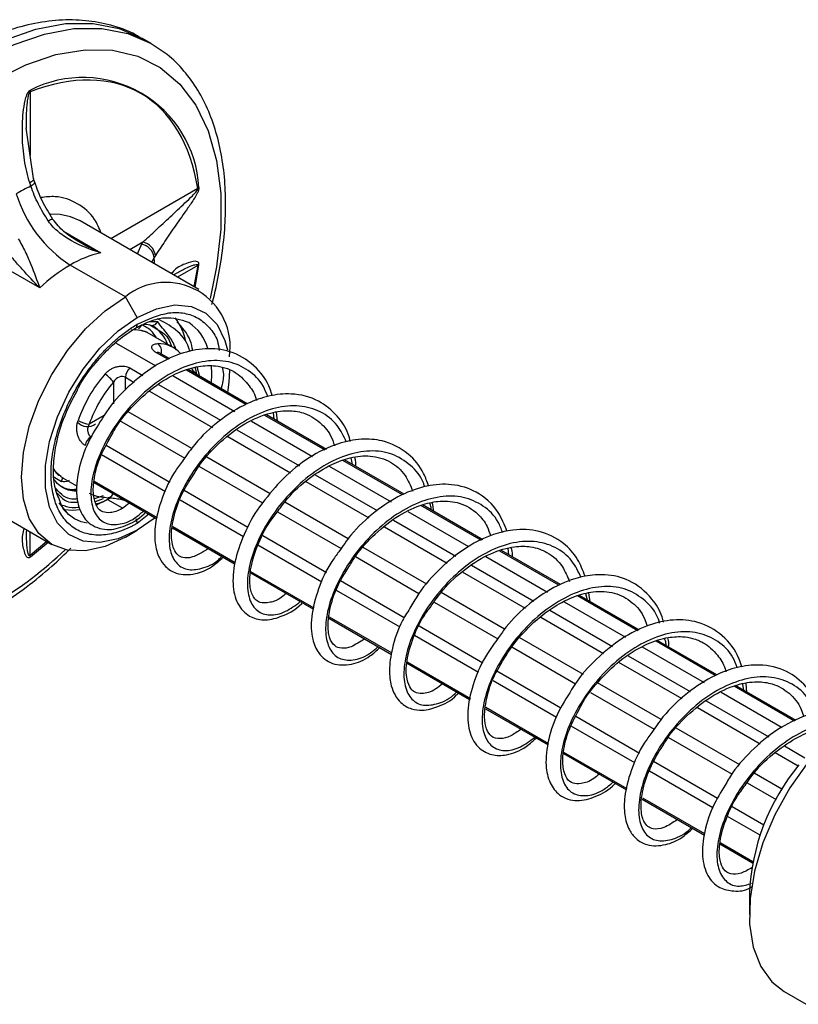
# Model space of a CAD drawing. Header units: millimetres. Extents: x 19 to 819, y 19 to 629.
# Tile 30 of 70: x 90 to 125, y 521 to 565. Entities that reach past the tile are written whole.
import ezdxf

# ---------------------------------------------------------------- set-up
doc = ezdxf.new("R2010")
doc.units = ezdxf.units.MM
doc.header["$LTSCALE"] = 3

msp = doc.modelspace()

# ---------------------------------------------------------------- linework, layer by layer
for p, q in [((95.8007, 564.1816), (95.4185, 564.4022)), ((90.41, 562.0328), (90.41, 559.195)), ((90.558, 558.1597), (90.2341, 560.4244)), ((90.6054, 558.0107), (90.558, 558.1597)), ((97.8834, 557.7171), (94.0029, 555.4769)), ((97.9336, 553.2078), (92.6303, 556.2693)), ((91.8962, 555.8095), (93.5546, 554.8521)), ((95.434, 555.3233), (94.8515, 554.987)), ((95.3745, 555.2329), (95.187, 554.7933)), ((95.3745, 555.2329), (95.434, 555.3233)), ((90.8335, 553.2813), (87.9888, 554.9235)), ((94.6526, 552.8829), (92.1941, 554.3022)), ((95.8367, 554.4183), (95.936, 554.6434)), ((97.7699, 553.3023), (97.9372, 554.3123)), ((97.8834, 554.2876), (96.9732, 553.7622)), ((97.8834, 554.2876), (97.7053, 553.3395)), ((95.1829, 551.9643), (94.6526, 552.8829)), ((95.743, 551.7856), (96.0863, 551.777)), ((95.1976, 551.3965), (95.1053, 551.4168)), ((96.7926, 550.6189), (95.63, 551.2901)), ((95.741, 551.6319), (96.113, 551.4112)), ((94.2195, 550.8364), (96.0068, 549.8046)), ((96.575, 550.0803), (96.0374, 550.3907)), ((96.6375, 550.1107), (96.1659, 550.3829)), ((94.8588, 549.7104), (95.4353, 549.3776)), ((100.0359, 548.0825), (97.3851, 549.6127)), ((100.0914, 548.1168), (97.4606, 549.6355)), ((97.9582, 549.377), (97.8583, 549.7559)), ((94.1223, 549.0746), (94.1223, 548.11)), ((94.6526, 549.2928), (95.0412, 549.0685)), ((94.6526, 548.7165), (94.6526, 549.2928)), ((96.782, 549.3571), (99.5313, 547.7699)), ((95.7271, 548.6725), (98.5376, 547.05)), ((96.1339, 548.9743), (98.8988, 547.3782)), ((97.6175, 546.1191), (94.7856, 547.7539)), ((101.2949, 547.4217), (101.2583, 547.7146)), ((101.4391, 547.3385), (101.4029, 547.7318)), ((93.7139, 547.5949), (93.0451, 547.2088)), ((94.3874, 547.3714), (97.3029, 545.6883)), ((100.2775, 547.3392), (102.9997, 545.7677)), ((103.5681, 546.0433), (100.8815, 547.5943)), ((103.6306, 546.0737), (100.948, 547.6223)), ((99.6327, 546.9545), (102.4172, 545.347)), ((99.227, 546.6521), (102.029, 545.0345)), ((96.6418, 544.6081), (93.7972, 546.2502)), ((96.4372, 544.1896), (93.5814, 545.8382)), ((101.1208, 544.0967), (98.286, 545.7332)), ((107.0168, 544.0524), (104.3631, 545.5844)), ((107.0883, 544.0776), (104.4341, 545.6098)), ((104.7927, 545.4025), (104.7284, 545.7037)), ((97.9373, 545.3221), (100.77, 543.6868)), ((103.7485, 545.3354), (106.5075, 543.7427)), ((86.0683, 544.9024), (91.3716, 541.8409)), ((91.4306, 544.8737), (91.7978, 544.6423)), ((91.8803, 544.7948), (92.5104, 544.431)), ((93.2642, 544.6604), (96.0744, 543.0381)), ((102.7072, 544.643), (105.5176, 543.0206)), ((103.1154, 544.944), (105.8854, 543.3449)), ((91.9328, 544.3353), (91.8478, 544.3805)), ((93.2608, 544.5959), (96.0595, 542.9803)), ((100.1196, 542.6004), (97.2735, 544.2435)), ((93.6677, 544.0085), (93.2838, 543.8718)), ((93.3157, 543.7591), (93.6724, 543.8861)), ((93.3372, 543.5935), (93.8571, 543.8498)), ((93.8571, 543.8498), (94.5372, 543.4572)), ((99.9283, 542.1742), (97.0953, 543.8097)), ((94.7303, 543.7473), (94.723, 543.7518)), ((94.7303, 543.7473), (96.0594, 542.98)), ((104.5991, 542.0887), (101.7669, 543.7237)), ((110.5397, 542.0187), (107.8436, 543.5751)), ((110.6024, 542.0489), (107.9076, 543.6046)), ((108.41, 543.3142), (108.3591, 543.7005)), ((95.6977, 543.1888), (95.1829, 542.7782)), ((95.9826, 543.0243), (95.1829, 542.472)), ((101.4438, 543.2978), (104.286, 541.6571)), ((106.61, 542.9266), (109.4043, 541.3135)), ((107.2622, 543.307), (109.9694, 541.7441)), ((94.6526, 542.1658), (95.1829, 542.472)), ((96.7593, 542.5763), (99.5513, 540.9645)), ((96.7593, 542.576), (99.5513, 540.9642)), ((96.7697, 542.6367), (99.5578, 541.0272)), ((106.2123, 542.6195), (109.0111, 541.0038)), ((90.41, 541.3433), (90.41, 542.396)), ((103.6237, 540.5775), (100.7802, 542.219)), ((91.1434, 541.9726), (90.41, 541.3433)), ((90.4155, 541.2843), (91.2079, 541.9354)), ((103.4206, 540.1581), (100.5663, 541.8059)), ((108.1042, 540.0653), (105.2689, 541.7021)), ((114.0736, 540.0451), (111.4399, 541.5655)), ((111.7689, 541.3752), (111.7344, 541.6509)), ((104.9158, 541.2935), (107.7515, 539.6565)), ((110.7441, 541.2969), (113.4937, 539.7096)), ((114.0015, 540.0203), (111.3633, 541.5433)), ((110.1041, 540.9095), (112.8783, 539.308)), ((100.2396, 540.5671), (103.0496, 538.945)), ((100.2396, 540.5668), (103.0495, 538.9447)), ((100.2407, 540.6329), (103.064, 539.0031)), ((109.6884, 540.6128), (112.4939, 538.9932)), ((107.0994, 538.5711), (104.252, 540.2149)), ((106.9127, 538.1422), (104.079, 539.7781)), ((111.5773, 538.0603), (108.7467, 539.6943)), ((117.5219, 537.988), (114.8243, 539.5453)), ((117.5835, 538.0188), (114.9046, 539.5653)), ((115.2667, 539.356), (115.206, 539.6406)), ((115.3955, 539.2816), (115.3377, 539.6734)), ((108.4279, 539.266), (111.2686, 537.6261)), ((114.2379, 539.28), (116.9622, 537.7073)), ((103.7381, 538.5471), (106.5332, 536.9336)), ((103.7382, 538.5474), (106.5332, 536.9339)), ((103.7481, 538.6082), (106.5413, 536.9957)), ((113.1937, 538.5893), (115.9931, 536.9732)), ((113.5875, 538.8986), (116.3821, 537.2853)), ((110.6058, 536.5469), (107.7624, 538.1884)), ((110.4078, 536.1245), (107.5524, 537.7729)), ((115.0874, 536.0339), (112.2524, 537.6705)), ((111.8955, 537.2642), (114.7363, 535.6242)), ((117.7165, 537.2719), (120.4784, 535.6774)), ((120.9759, 535.994), (118.3378, 537.517)), ((121.0455, 536.0202), (118.4103, 537.5415)), ((117.0913, 536.8759), (119.8548, 535.2805)), ((107.224, 536.5351), (110.0332, 534.9134)), ((107.224, 536.5348), (110.0331, 534.9131)), ((107.2243, 536.6014), (110.0468, 534.972)), ((116.6628, 536.5866), (119.4817, 534.9593)), ((114.0833, 534.5393), (111.2326, 536.185)), ((113.8948, 534.1115), (111.0621, 535.7468)), ((118.561, 534.0287), (115.724, 535.6664)), ((124.5146, 533.9511), (121.8135, 535.5105)), ((124.5762, 533.982), (121.8772, 535.5401)), ((122.2429, 535.3287), (122.2078, 535.6092)), ((122.3882, 535.2448), (122.3482, 535.6316)), ((115.4095, 535.2356), (118.2509, 533.5953)), ((121.2346, 535.2409), (123.9553, 533.6703)), ((110.7378, 534.5731), (113.5257, 532.9637)), ((120.1792, 534.5566), (122.9795, 532.94)), ((120.5716, 534.8667), (123.3626, 533.2555)), ((110.7292, 534.5113), (113.5193, 532.9006)), ((110.7293, 534.5116), (113.5193, 532.9009)), ((117.5886, 532.5158), (114.7463, 534.1566)), ((117.3882, 532.0948), (114.5406, 533.7387)), ((118.8832, 533.2303), (121.7235, 531.5906)), ((122.0696, 532.0032), (119.2366, 533.6387)), ((124.0701, 532.8471), (124.9734, 532.3256)), ((114.1999, 532.5081), (117.0107, 530.8854)), ((114.1999, 532.5077), (117.0106, 530.8851)), ((114.2009, 532.5739), (117.025, 530.9436)), ((123.6425, 532.5573), (124.6741, 531.9618)), ((121.0719, 530.5049), (118.2178, 532.1526)), ((120.8721, 530.0836), (118.042, 531.7174)), ((123.9504, 530.9174), (122.7045, 531.6367)), ((122.392, 531.2047), (123.6852, 530.4581)), ((117.7127, 530.4798), (120.4938, 528.8743)), ((117.7128, 530.4801), (120.4938, 528.8746)), ((117.721, 530.5418), (120.4994, 528.9379)), ((122.9774, 528.8682), (121.525, 529.7067)), ((123.1428, 529.3094), (121.7289, 530.1257)), ((121.175, 528.4811), (122.6391, 527.6358)), ((121.1751, 528.4813), (122.6392, 527.6361)), ((121.1897, 528.5394), (122.6512, 527.6957)), ((122.4949, 526.2467), (122.4949, 525.3282)), ((124.0485, 521.8944), (125.0368, 521.3239))]:
    msp.add_line(p, q)
at = {"flags": 128}
for points in [[(87.9191, 563.6596), (89.3036, 564.354), (90.6643, 564.827), (91.9781, 565.0705), (93.2224, 565.0802), (94.376, 564.8561), (95.4185, 564.4022)], [(88.3013, 563.439), (89.6857, 564.1334), (91.0465, 564.6064), (92.3603, 564.8498), (93.6046, 564.8596), (94.7582, 564.6354), (95.8013, 564.1813), (95.807, 564.1779)], [(88.831, 562.5499), (90.2065, 563.2353), (91.5564, 563.6907), (92.8555, 563.9075), (94.0796, 563.8817), (95.206, 563.6138), (96.2136, 563.1088), (97.0837, 562.3761), (97.8, 561.4294), (98.3493, 560.2862), (98.7213, 558.9679), (98.909, 557.499), (98.909, 555.9069), (98.7213, 554.2213), (98.4347, 552.8124)], [(90.5581, 558.1596), (90.5604, 558.1388), (90.5474, 558.1002), (90.5139, 558.0573), (90.4612, 558.0115), (90.3912, 557.9645)], [(90.6056, 558.0099), (90.6077, 557.9902), (90.5946, 557.9524), (90.5611, 557.91), (90.5085, 557.8647), (90.4387, 557.8179)], [(92.6303, 556.2693), (92.6306, 556.2692), (92.207, 556.4575), (91.741, 556.5585), (91.3018, 556.5741)], [(95.9586, 554.3479), (95.9512, 554.4635), (95.936, 554.6434)], [(94.6526, 542.1658), (93.7473, 541.7461), (92.8768, 541.5485), (92.0745, 541.5806), (91.3714, 541.841), (90.7943, 542.3199), (90.3654, 542.9988), (90.1014, 543.8516), (90.0122, 544.8455), (90.1014, 545.9424), (90.3654, 547.1), (90.7943, 548.274), (91.3714, 549.4192), (92.0745, 550.4915), (92.8768, 551.4498), (93.7473, 552.2573), (94.6526, 552.8829)], [(95.1829, 551.9643), (96.0375, 552.3539), (96.8546, 552.5191), (97.5988, 552.4525), (98.2373, 552.1572), (98.7424, 551.6461), (99.0918, 550.9414), (99.2047, 550.5183)], [(95.1829, 542.472), (94.3284, 542.0824), (93.5112, 541.9173), (92.7671, 541.9838), (92.1286, 542.2791), (91.6235, 542.7903), (91.274, 543.495), (91.0954, 544.3624), (91.0954, 545.3546), (91.274, 546.4283), (91.6235, 547.5364), (92.1286, 548.6307), (92.7671, 549.6633), (93.5112, 550.5889), (94.3284, 551.3673), (95.1829, 551.9643)], [(95.1035, 551.4854), (95.1053, 551.4864), (95.1082, 551.4882)], [(98.4796, 549.8405), (98.4975, 549.4378), (98.4821, 549.0455)], [(99.293, 549.5909), (99.2705, 549.0818), (99.2145, 548.6227)], [(91.447, 545.2038), (91.4977, 545.1337), (91.7897, 544.8525)], [(91.8005, 544.4097), (91.9988, 544.3264), (92.4732, 544.2487)], [(92.4632, 544.1931), (92.1049, 544.2652), (91.9328, 544.3353)], [(92.3867, 542.9869), (92.119, 543.1782), (91.7056, 543.6923)], [(91.9126, 543.3903), (92.3039, 543.3626), (92.6266, 543.3914)], [(92.9434, 542.7833), (92.6858, 542.8509), (92.3867, 542.9869)], [(125.1006, 532.105), (124.3075, 530.985), (123.6334, 529.7766), (123.101, 528.521), (122.7286, 527.2609), (122.5289, 526.0393), (122.5085, 524.8977), (122.6684, 523.875), (123.0029, 523.0061), (123.5007, 522.3205), (124.0485, 521.8944)]]:
    msp.add_lwpolyline(points, dxfattribs=at)
for centre, radius, start, end in [((92.7578, 557.4792), 5.1873, 3.14645, 116.8428), ((89.7551, 562.1187), 0.6604, 352.52485, 359.03178), ((93.5919, 550.903), 7.5999, 114.51298, 120.07275), ((95.3501, 559.1993), 5.826, 197.16518, 237.19985), ((97.5367, 558.1696), 0.57, 307.45763, 314.63562), ((91.4456, 555.9963), 0.3443, 94.83125, 130.00802), ((95.2456, 554.548), 0.6969, 7.8697, 79.34133), ((95.2986, 554.6355), 0.7009, 7.70383, 78.86523), ((94.6789, 550.1125), 4.8712, 103.34519, 120.6719), ((96.0275, 547.7764), 7.5684, 120.43152, 133.33583), ((97.7209, 554.7126), 0.455, 290.91804, 298.38052), ((96.4641, 550.6621), 2.8659, 350.78596, 129.20329), ((95.8456, 551.8665), 0.2569, 245.98475, 339.60218), ((94.8203, 550.3843), 2.583, 11.17862, 37.04857), ((96.3822, 550.035), 2.0258, 15.73353, 56.88162), ((95.0394, 549.8216), 1.5854, 79.69836, 94.75821), ((94.9938, 551.6399), 0.19, 307.03356, 5.503), ((95.0155, 551.8155), 0.4139, 303.08777, 333.53243), ((95.003, 550.1946), 1.638, 20.40745, 58.19036), ((96.1346, 549.4855), 1.3097, 41.66157, 91.67614), ((95.8517, 550.4535), 0.4198, 343.22971, 54.35622), ((96.0931, 550.2455), 0.1556, 62.07933, 110.98089), ((95.2394, 549.2627), 0.5875, 130.36585, 177.06818), ((98.553, 545.2727), 6.363, 139.15825, 160.84175), ((93.1493, 548.4213), 1.172, 33.87883, 59.77448), ((92.9633, 547.6739), 0.5831, 220.0159, 308.58024), ((93.1246, 548.3787), 1.1725, 240.23052, 266.11409), ((93.4407, 546.1474), 0.5875, 122.9312, 169.63468), ((91.3954, 544.8499), 0.4529, 332.71399, 357.00524), ((93.7135, 545.314), 1.3664, 240.60718, 271.07929), ((93.8576, 544.1844), 0.2644, 243.4116, 342.68369), ((94.6645, 542.7631), 0.5187, 1.66971, 24.3839), ((80.1912, 553.8257), 16.9696, 300.60602, 313.93084), ((89.9606, 541.2715), 0.455, 1.61509, 9.07766), ((132.1505, 525.8401), 9.6641, 140.34815, 177.58863)]:
    msp.add_arc(centre, radius, start, end)
for points, knots in [([(95.4233, 564.3723), (95.3206, 564.4396), (94.8859, 564.7243), (94.0276, 565.0159), (92.88, 565.2372), (91.6905, 565.2505), (90.4614, 565.0734), (89.2307, 564.7302), (88.4162, 564.3613), (88.0196, 564.1817)], [0, 0, 0, 0, 0.0508095, 0.2149989, 0.369796, 0.5271655, 0.6867677, 0.8474873, 1, 1, 1, 1]), ([(98.5083, 552.5473), (98.518, 552.5805), (98.6555, 553.0496), (98.8389, 553.9551), (99.0439, 555.2549), (99.1374, 556.5384), (99.125, 557.7874), (98.9984, 558.9847), (98.7548, 560.1161), (98.3905, 561.1682), (97.9024, 562.1304), (97.2814, 562.9835), (96.5847, 563.6851), (96.0441, 564.0142), (95.7985, 564.1637)], [0, 0, 0, 0, 0.0065108, 0.0918128, 0.1792141, 0.2680955, 0.3580764, 0.4489486, 0.5406171, 0.6331208, 0.7266621, 0.8216746, 0.9189677, 1, 1, 1, 1]), ([(97.8834, 557.7171), (97.5735, 559.6973), (96.6862, 561.1783), (94.0058, 562.7261), (92.2798, 562.7543), (90.41, 562.0328)], [0, 0, 0, 0, 0.5, 0.5, 1, 1, 1, 1]), ([(90.3912, 557.9645), (90.2843, 558.2985), (90.2079, 558.6401), (90.1005, 559.3317), (90.0698, 559.6819), (90.0503, 560.3896), (90.0608, 560.7459), (90.118, 561.2798), (90.1436, 561.4581), (90.2046, 561.7245), (90.2285, 561.8132), (90.2797, 561.9428), (90.2994, 561.9856), (90.3495, 562.0616), (90.381, 562.0942), (90.4155, 562.1075)], [0, 0, 0, 0, 0.25, 0.25, 0.5, 0.5, 0.75, 0.75, 0.875, 0.875, 0.9375, 0.9375, 0.96875, 0.96875, 1, 1, 1, 1]), ([(90.2411, 560.4044), (90.2406, 560.6285), (90.2399, 561.0121), (90.2736, 561.4796), (90.3131, 561.7764), (90.3427, 561.9255), (90.373, 561.9949), (90.3848, 562.0146), (90.3956, 562.026), (90.404, 562.0311), (90.408, 562.0322), (90.41, 562.0328)], [0, 0, 0, 0, 0.4126948, 0.7065774, 0.8534719, 0.9520115, 0.9674628, 0.9798964, 0.9902179, 0.9950702, 1, 1, 1, 1]), ([(91.2242, 556.26), (91.0563, 556.5045), (90.9069, 556.7572), (90.6436, 557.2786), (90.5295, 557.5493), (90.4387, 557.8179)], [0, 0, 0, 0, 0.5, 0.5, 1, 1, 1, 1]), ([(91.4166, 556.3394), (91.251, 556.6077), (90.9191, 557.1459), (90.7101, 557.7219), (90.6054, 558.0107)], [0, 0, 0, 0, 0.4986805, 1, 1, 1, 1]), ([(95.434, 555.3233), (95.6264, 555.4976), (95.8239, 555.6811), (96.2305, 556.0598), (96.4397, 556.255), (96.8697, 556.6555), (97.0917, 556.8612), (97.4239, 557.1756), (97.5349, 557.2814), (97.6971, 557.4465), (97.7506, 557.5025), (97.822, 557.5879), (97.8449, 557.6173), (97.8789, 557.6734), (97.8891, 557.7004), (97.8834, 557.7171)], [0, 0, 0, 0, 0.25, 0.25, 0.5, 0.5, 0.75, 0.75, 0.875, 0.875, 0.9375, 0.9375, 0.96875, 0.96875, 1, 1, 1, 1]), ([(97.9372, 557.7639), (97.9429, 557.7273), (97.9345, 557.6799), (97.9052, 557.5904), (97.8854, 557.5468), (97.8233, 557.4233), (97.7768, 557.3467), (97.6366, 557.1249), (97.5414, 556.9881), (97.2605, 556.5852), (97.0775, 556.3281), (96.7335, 555.8326), (96.5716, 555.5944), (96.2677, 555.141), (96.1258, 554.9256), (95.9932, 554.7295)], [0, 0, 0, 0, 0.03125, 0.03125, 0.0625, 0.0625, 0.125, 0.125, 0.25, 0.25, 0.5, 0.5, 0.75, 0.75, 1, 1, 1, 1]), ([(93.579, 555.7216), (93.4864, 555.9377), (93.2394, 556.5142), (92.532, 557.0779), (91.7062, 557.4058), (91.1024, 557.3355), (90.8875, 557.3104)], [0, 0, 0, 0, 0.1902358, 0.5074519, 0.824668, 1, 1, 1, 1]), ([(93.5546, 554.8521), (93.0987, 554.9806), (92.6593, 555.1514), (92.0545, 555.4908), (91.8601, 555.6198), (91.5091, 555.9116), (91.3522, 556.0736), (91.2242, 556.26)], [0, 0, 0, 0, 0.5, 0.5, 0.75, 0.75, 1, 1, 1, 1]), ([(92.5438, 555.3547), (92.3226, 555.4896), (91.8957, 555.7501), (91.5724, 556.1478), (91.4166, 556.3394)], [0, 0, 0, 0, 0.5181158, 1, 1, 1, 1]), ([(89.8649, 555.4753), (89.9867, 555.2853), (90.089, 555.0918), (90.2754, 554.705), (90.3588, 554.5119), (90.587, 553.9551), (90.7141, 553.604), (90.8335, 553.2813)], [0, 0, 0, 0, 0.25, 0.25, 0.5, 0.5, 1, 1, 1, 1]), ([(93.5546, 554.8521), (93.2577, 554.9805), (92.9061, 555.1326), (92.5777, 555.3413), (92.5267, 555.3737)], [0, 0, 0, 0, 0.8446021, 1, 1, 1, 1]), ([(90.8335, 553.2813), (90.5762, 553.5452), (90.317, 553.8254), (89.9169, 554.2667), (89.78, 554.4192), (89.5038, 554.7243), (89.3649, 554.8767), (89.22, 555.0274)], [0, 0, 0, 0, 0.5, 0.5, 0.75, 0.75, 1, 1, 1, 1]), ([(97.9372, 554.3123), (97.9382, 554.3284), (97.9404, 554.3619), (97.9216, 554.4173), (97.7785, 554.51), (97.399, 554.38), (96.9859, 554.2322), (96.7675, 553.9947), (96.6991, 553.9204)], [0, 0, 0, 0, 0.0212758, 0.044184, 0.1016577, 0.4064111, 0.814214, 1, 1, 1, 1]), ([(96.8284, 553.8733), (96.973, 553.9573), (97.2233, 554.1026), (97.539, 554.2462), (97.7379, 554.3155), (97.8348, 554.3372), (97.8725, 554.324), (97.8817, 554.3157), (97.8851, 554.3052), (97.885, 554.2955), (97.8839, 554.2902), (97.8834, 554.2876)], [0, 0, 0, 0, 0.4064931, 0.703479, 0.8519246, 0.9515047, 0.9671193, 0.9796842, 0.9901146, 0.9950181, 1, 1, 1, 1]), ([(95.1829, 551.6581), (95.6667, 551.8781), (96.411, 552.2166), (97.3052, 552.1789), (97.9241, 551.9642), (98.4093, 551.5291), (98.7595, 551.0621), (98.816, 550.6381), (98.8357, 550.4903)], [0, 0, 0, 0, 0.2886628, 0.4440551, 0.602745, 0.7614349, 0.9168272, 1, 1, 1, 1]), ([(95.1053, 551.4864), (95.3294, 551.6013), (95.776, 551.83), (96.618, 552.0351), (97.1172, 551.8672), (97.4488, 551.7556)], [0, 0, 0, 0, 0.2528597, 0.5037353, 1, 1, 1, 1]), ([(95.4993, 551.6713), (95.6159, 551.6624), (95.7429, 551.6526), (95.8379, 551.5884), (95.8457, 551.5831)], [0, 0, 0, 0, 0.91832076, 1, 1, 1, 1]), ([(97.5442, 550.4248), (97.5271, 550.4829), (97.404, 550.9006), (96.9273, 551.4659), (96.3597, 551.7586), (96.0754, 551.9051)], [0, 0, 0, 0, 0.0746859, 0.5366479, 1, 1, 1, 1]), ([(96.9189, 550.5071), (96.8972, 550.5722), (96.8051, 550.8474), (96.5892, 551.1675), (96.3075, 551.4916), (96.1605, 551.6813), (96.0863, 551.777)], [0, 0, 0, 0, 0.12207196, 0.51663084, 0.75631255, 1, 1, 1, 1]), ([(97.667, 550.4819), (97.6333, 550.6396), (97.5195, 551.1716), (97.1857, 551.523), (96.9508, 551.7703)], [0, 0, 0, 0, 0.2964302, 1, 1, 1, 1]), ([(95.1829, 542.7782), (95.136, 542.7517), (95.0422, 542.6987), (94.9017, 542.6268), (94.7617, 542.5607), (94.6221, 542.501), (94.407, 542.418), (94.1188, 542.33), (93.7606, 542.2643), (93.4113, 542.2463), (92.9591, 542.2903), (92.4447, 542.4756), (91.9454, 542.8973), (91.5884, 543.487), (91.3824, 544.1955), (91.3165, 544.9862), (91.3824, 545.8528), (91.5884, 546.7992), (91.9454, 547.801), (92.4447, 548.7993), (92.9591, 549.5784), (93.4112, 550.1444), (93.7605, 550.5297), (94.1187, 550.8776), (94.4373, 551.1482), (94.7147, 551.3574), (94.9484, 551.518), (95.1047, 551.6114), (95.1829, 551.6581)], [0, 0, 0, 0, 0.0116738, 0.023326, 0.0349722, 0.0466281, 0.0583094, 0.0891939, 0.1201015, 0.1522737, 0.1844691, 0.2501183, 0.3157676, 0.3800526, 0.4417717, 0.5000028, 0.5582339, 0.6199531, 0.6842381, 0.7498874, 0.8155366, 0.8477088, 0.8799042, 0.9107887, 0.9416963, 0.9611378, 0.9805482, 1, 1, 1, 1]), ([(92.5111, 548.7175), (92.5292, 548.7558), (92.8071, 549.3459), (93.4659, 550.1314), (94.3453, 550.9958), (94.8465, 551.3194), (95.1053, 551.4864)], [0, 0, 0, 0, 0.0312681, 0.4810297, 0.7321331, 1, 1, 1, 1]), ([(95.5967, 551.3053), (95.5872, 551.3091), (95.5678, 551.3169), (95.5314, 551.3295), (95.4892, 551.3426), (95.4402, 551.3559), (95.385, 551.3691), (95.3439, 551.3773), (95.3229, 551.3814)], [0, 0, 0, 0, 0.1509813, 0.3076987, 0.4705904, 0.6400466, 0.816414, 1, 1, 1, 1]), ([(96.0371, 551.0551), (95.9635, 551.1687), (95.794, 551.4301), (95.5334, 551.5584), (95.3861, 551.631)], [0, 0, 0, 0, 0.4343848, 1, 1, 1, 1]), ([(95.6487, 551.2793), (95.6388, 551.2849), (95.6215, 551.2946), (95.6041, 551.302), (95.5967, 551.3053)], [0, 0, 0, 0, 0.5713813, 1, 1, 1, 1]), ([(96.113, 551.4112), (96.1658, 551.3819), (96.3974, 551.2536), (96.6297, 550.9802), (96.6927, 550.7252), (96.7067, 550.6685)], [0, 0, 0, 0, 0.1870681, 0.819211, 1, 1, 1, 1]), ([(96.0374, 550.3907), (96.0225, 550.3997), (95.993, 550.4174), (95.9546, 550.4455), (95.9211, 550.4742), (95.8928, 550.5036), (95.8589, 550.5475), (95.8319, 550.6056), (95.8329, 550.6704), (95.8631, 550.7247), (95.9198, 550.7641), (95.9973, 550.7896), (96.063, 550.7929), (96.0963, 550.7946)], [0, 0, 0, 0, 0.0501072, 0.0997058, 0.1492669, 0.1992627, 0.2501532, 0.3732284, 0.499625, 0.6225827, 0.7494544, 0.873019, 1, 1, 1, 1]), ([(101.2057, 548.467), (101.177, 548.5667), (101.0219, 549.1035), (100.4312, 549.8777), (99.4038, 550.4945), (98.2377, 550.6218), (97.0852, 550.3832), (95.8963, 549.8071), (94.7749, 548.9043), (94.0139, 548.1008), (93.7339, 547.6293), (93.6972, 547.5674)], [0, 0, 0, 0, 0.0332088, 0.1788214, 0.3283013, 0.4553731, 0.579324, 0.7081341, 0.8446627, 0.9796002, 1, 1, 1, 1]), ([(101.0035, 548.434), (100.9446, 548.5895), (100.7559, 549.0872), (100.1609, 549.6436), (99.2797, 550.0404), (98.2331, 550.0636), (97.12, 549.7341), (96.0158, 549.0851), (95.0004, 548.1835), (94.1509, 547.1113), (93.5243, 545.971), (93.1586, 544.8706), (93.0757, 543.9091), (93.2655, 543.1809), (93.6961, 542.7524), (94.3216, 542.6871), (94.9423, 542.8808), (95.3318, 543.2151), (95.4606, 543.3256)], [0, 0, 0, 0, 0.030376, 0.0972485, 0.1640408, 0.2311082, 0.2979552, 0.3647621, 0.4318364, 0.4986616, 0.5654867, 0.632561, 0.6993679, 0.7662149, 0.8332824, 0.9000746, 0.9669471, 1, 1, 1, 1]), ([(93.7393, 549.4339), (93.7571, 549.4536), (93.7926, 549.4927), (93.851, 549.5463), (93.9125, 549.5953), (94.0004, 549.6551), (94.1187, 549.7177), (94.2727, 549.7701), (94.4308, 549.7972), (94.5712, 549.7966), (94.6865, 549.7786), (94.7795, 549.7514), (94.8323, 549.7241), (94.8588, 549.7104)], [0, 0, 0, 0, 0.0639666, 0.1267376, 0.1886646, 0.2501134, 0.3768424, 0.4997217, 0.6261801, 0.7493672, 0.833814, 0.9166267, 1, 1, 1, 1]), ([(94.0739, 546.7785), (94.0985, 546.8266), (94.3049, 547.2301), (94.9285, 547.9815), (95.9086, 548.9014), (96.9614, 549.5233), (97.9161, 549.8123), (98.6211, 549.8344), (99.1716, 549.7109), (99.6936, 549.4622), (100.1459, 548.9817), (100.4513, 548.5355), (100.5061, 548.2643), (100.5066, 548.262)], [0, 0, 0, 0, 0.0173364, 0.1453791, 0.2790465, 0.4177205, 0.5284517, 0.6302227, 0.7012427, 0.7809578, 0.9025762, 0.9991872, 1, 1, 1, 1]), ([(97.9627, 549.3454), (97.944, 549.357), (97.9046, 549.3814), (97.8355, 549.4363), (97.7586, 549.508), (97.68, 549.5921), (97.6322, 549.6516), (97.609, 549.6805)], [0, 0, 0, 0, 0.1678805, 0.3534493, 0.5583982, 0.7862955, 1, 1, 1, 1]), ([(97.829, 549.4441), (97.8286, 549.4726), (97.8269, 549.5794), (97.7899, 549.6645), (97.7628, 549.727)], [0, 0, 0, 0, 0.2662519, 1, 1, 1, 1]), ([(98.9729, 549.7384), (98.9978, 549.642), (99.0671, 549.3732), (98.9834, 549.0161), (98.9297, 548.7871)], [0, 0, 0, 0, 0.3587455, 1, 1, 1, 1]), ([(94.6526, 549.2928), (94.5809, 549.3342), (94.4785, 549.3429), (94.2797, 549.269), (94.1868, 549.1858), (94.1223, 549.0746)], [0, 0, 0, 0, 0.5, 0.5, 1, 1, 1, 1]), ([(91.7451, 543.7528), (91.6545, 543.9625), (91.4662, 544.3983), (91.4223, 545.284), (91.5446, 546.312), (91.8643, 547.4809), (92.2878, 548.2905), (92.5111, 548.7175)], [0, 0, 0, 0, 0.1834705, 0.3813614, 0.5561077, 0.7658671, 1, 1, 1, 1]), ([(104.6907, 546.4332), (104.6632, 546.5435), (104.5541, 546.9819), (104.0954, 547.6289), (103.2644, 548.3308), (102.1724, 548.6078), (101.0741, 548.4965), (99.9845, 548.1196), (98.8397, 547.3974), (97.856, 546.4949), (97.411, 545.8492), (97.2526, 545.6195)], [0, 0, 0, 0, 0.0361956, 0.1439995, 0.2723207, 0.4219597, 0.5331323, 0.6395298, 0.7817512, 0.9223471, 1, 1, 1, 1]), ([(104.5213, 546.4001), (104.3955, 546.6611), (104.1149, 547.243), (103.3791, 547.8005), (102.4348, 548.0728), (101.3584, 547.976), (100.2374, 547.5358), (99.1549, 546.7933), (98.1879, 545.824), (97.4053, 544.719), (96.8636, 543.579), (96.5917, 542.5137), (96.5999, 541.6214), (96.8761, 540.9876), (97.3784, 540.6683), (98.0501, 540.7337), (98.6142, 540.9647), (98.9182, 541.2586), (98.9642, 541.3031)], [0, 0, 0, 0, 0.054353, 0.1212108, 0.1877942, 0.2544577, 0.3213017, 0.3878742, 0.4545667, 0.5213899, 0.5879551, 0.6546802, 0.7214758, 0.7880374, 0.8547986, 0.9215598, 0.9881213, 1, 1, 1, 1]), ([(97.6482, 544.8682), (97.7589, 545.0521), (98.0919, 545.6053), (98.8957, 546.4556), (99.9788, 547.276), (101.0623, 547.733), (101.9787, 547.8399), (102.7696, 547.6922), (103.4172, 547.2607), (103.8386, 546.7219), (103.9579, 546.3199), (103.9806, 546.2434)], [0, 0, 0, 0, 0.067219, 0.202262, 0.3426114, 0.4860966, 0.5992241, 0.7023097, 0.8439434, 0.9703074, 1, 1, 1, 1]), ([(93.6972, 547.5674), (93.4783, 547.2321), (92.9886, 546.4818), (92.5545, 545.2685), (92.4207, 544.1599), (92.5919, 543.333), (93.0325, 542.7008), (93.8083, 542.4158), (94.6484, 542.6411), (95.249, 542.9415), (95.5369, 543.248), (95.5574, 543.2698)], [0, 0, 0, 0, 0.1094277, 0.2449049, 0.3869534, 0.5041506, 0.6089995, 0.7398979, 0.8660171, 0.9904887, 1, 1, 1, 1]), ([(92.8628, 546.2531), (92.8476, 546.2624), (92.8175, 546.2809), (92.774, 546.3154), (92.7323, 546.3545), (92.6927, 546.3987), (92.6377, 546.4705), (92.5739, 546.5795), (92.5183, 546.7298), (92.4864, 546.8895), (92.4806, 547.0498), (92.4972, 547.2098), (92.5272, 547.3101), (92.5424, 547.3609)], [0, 0, 0, 0, 0.05010721, 0.09970581, 0.1492669, 0.19926267, 0.25015317, 0.37322836, 0.49962502, 0.6225827, 0.74945436, 0.873019, 1, 1, 1, 1]), ([(93.0451, 547.2088), (93.0134, 547.1536), (92.9901, 547.0948), (92.9657, 546.9799), (92.9644, 546.9227), (92.9908, 546.7668), (93.0496, 546.6819), (93.1213, 546.6405)], [0, 0, 0, 0, 0.25, 0.25, 0.5, 0.5, 1, 1, 1, 1]), ([(94.8379, 543.6852), (94.7276, 543.595), (94.4118, 543.3365), (93.9617, 543.2314), (93.5956, 543.2818), (93.3789, 543.4702), (93.1964, 544.0123), (93.2397, 544.8136), (93.5051, 545.7748), (93.8936, 546.4604), (94.0739, 546.7785)], [0, 0, 0, 0, 0.06610415, 0.18938154, 0.30982404, 0.46351047, 0.59425526, 0.72547617, 0.87261901, 1, 1, 1, 1]), ([(108.1863, 544.4413), (108.1183, 544.6329), (107.9187, 545.1948), (107.2628, 545.9787), (106.2633, 546.4915), (105.1674, 546.5732), (104.0645, 546.3553), (102.8548, 545.7616), (101.6759, 544.8266), (101.0667, 544.0599), (100.7734, 543.6907)], [0, 0, 0, 0, 0.0676077, 0.1982751, 0.3565489, 0.465052, 0.580968, 0.7283546, 0.8692095, 1, 1, 1, 1]), ([(108.0105, 544.4027), (107.9958, 544.4525), (107.8746, 544.8618), (107.3913, 545.4016), (106.5815, 545.922), (105.5747, 546.064), (104.478, 545.8504), (103.3596, 545.3029), (102.3066, 544.4765), (101.3953, 543.4496), (100.6873, 542.3218), (100.2325, 541.1957), (100.0557, 540.1761), (100.1548, 539.3626), (100.5112, 538.8274), (101.0795, 538.6364), (101.7545, 538.7671), (102.237, 539.1237), (102.4573, 539.2865)], [0, 0, 0, 0, 0.0092399, 0.0758569, 0.1426736, 0.2094903, 0.2761073, 0.3429585, 0.4097391, 0.4763597, 0.5432386, 0.6099866, 0.6766145, 0.7435141, 0.810233, 0.8768719, 0.9437853, 1, 1, 1, 1]), ([(97.2526, 545.6195), (97.1309, 545.46), (96.7125, 544.912), (96.2576, 543.8928), (95.9619, 542.7861), (95.9476, 541.9035), (96.1206, 541.2734), (96.447, 540.8084), (96.9914, 540.4667), (97.7229, 540.478), (98.4319, 540.745), (98.8449, 541.1119), (99.0223, 541.2695)], [0, 0, 0, 0, 0.0538101, 0.1848485, 0.3162886, 0.4222404, 0.5227413, 0.5956759, 0.6821158, 0.814311, 0.920237, 1, 1, 1, 1]), ([(101.4716, 543.3344), (101.6066, 543.5223), (101.9995, 544.0691), (102.8335, 544.8086), (103.798, 545.416), (104.7396, 545.7514), (105.6621, 545.8321), (106.4938, 545.5727), (107.1361, 545.0291), (107.3744, 544.4615), (107.4779, 544.2149)], [0, 0, 0, 0, 0.0748374, 0.2177933, 0.3509828, 0.4610186, 0.5886323, 0.7430738, 0.8884033, 1, 1, 1, 1]), ([(104.9325, 545.3218), (104.9374, 545.4126), (104.9451, 545.5558), (104.9052, 545.6747), (104.8906, 545.7183)], [0, 0, 0, 0, 0.6336024, 1, 1, 1, 1]), ([(91.461, 545.1822), (91.5052, 545.1156), (91.5906, 544.9872), (91.722, 544.9163), (91.7853, 544.8822)], [0, 0, 0, 0, 0.5186534, 1, 1, 1, 1]), ([(91.9272, 544.3538), (91.8125, 544.4088), (91.6427, 544.4902), (91.5277, 544.6681), (91.4903, 544.7258)], [0, 0, 0, 0, 0.6756044, 1, 1, 1, 1]), ([(91.7897, 544.8525), (91.8058, 544.8416), (91.8355, 544.8214), (91.8735, 544.7989), (91.8909, 544.7886)], [0, 0, 0, 0, 0.54457609, 1, 1, 1, 1]), ([(98.3611, 541.6512), (98.1095, 541.4977), (97.6459, 541.2149), (97.2033, 541.2352), (96.9942, 541.3441), (96.7777, 541.6341), (96.6659, 542.2867), (96.835, 543.2432), (97.1766, 544.1644), (97.5317, 544.6944), (97.6482, 544.8682)], [0, 0, 0, 0, 0.1521524, 0.2803584, 0.3878812, 0.4956161, 0.6380719, 0.7884226, 0.9305933, 1, 1, 1, 1]), ([(92.532, 543.8668), (92.4124, 543.8609), (91.9768, 543.8395), (91.706, 544.1548), (91.5095, 544.3836)], [0, 0, 0, 0, 0.2744523, 1, 1, 1, 1]), ([(92.4938, 544.2899), (92.4252, 544.2845), (92.2006, 544.2665), (91.9666, 544.312), (91.8299, 544.4079), (91.7997, 544.4291)], [0, 0, 0, 0, 0.2552133, 0.8356744, 1, 1, 1, 1]), ([(111.6841, 542.4177), (111.5652, 542.713), (111.2668, 543.4542), (110.3984, 544.2178), (109.2608, 544.5675), (108.1061, 544.4908), (106.9322, 544.0759), (105.7676, 543.3191), (104.8017, 542.4222), (104.352, 541.7628), (104.1815, 541.5129)], [0, 0, 0, 0, 0.10423624, 0.26160097, 0.39663987, 0.52085687, 0.64656472, 0.77928043, 0.9163247, 1, 1, 1, 1]), ([(91.616, 544.1199), (91.766, 543.9565), (92.0129, 543.6876), (92.4066, 543.7185), (92.5611, 543.7306)], [0, 0, 0, 0, 0.6073917, 1, 1, 1, 1]), ([(93.3473, 543.6471), (93.4186, 543.6659), (93.6368, 543.7234), (93.8574, 543.8524), (94.006, 543.9393)], [0, 0, 0, 0, 0.3268665, 1, 1, 1, 1]), ([(93.8552, 543.9153), (93.8934, 543.915), (93.9671, 543.9143), (94.1014, 543.9059), (94.2377, 543.8912), (94.3689, 543.8697), (94.4874, 543.8427), (94.5881, 543.8118), (94.6702, 543.7794), (94.7111, 543.7575), (94.7305, 543.7471)], [0, 0, 0, 0, 0.1683949, 0.3246335, 0.4676486, 0.5968124, 0.7135978, 0.8188061, 0.9139507, 1, 1, 1, 1]), ([(111.4845, 542.3712), (111.4235, 542.5324), (111.2332, 543.0362), (110.6352, 543.5973), (109.7536, 543.9938), (108.7071, 544.0171), (107.594, 543.6876), (106.4898, 543.0386), (105.4744, 542.1369), (104.6249, 541.0648), (103.9984, 539.9245), (103.6326, 538.8241), (103.5497, 537.8626), (103.7395, 537.1343), (104.1702, 536.7058), (104.7956, 536.6406), (105.4163, 536.8343), (105.8058, 537.1686), (105.9347, 537.2791)], [0, 0, 0, 0, 0.03143806, 0.09823733, 0.16495643, 0.23195038, 0.29872418, 0.36545789, 0.43245876, 0.4992107, 0.56596264, 0.63296351, 0.69969722, 0.76647102, 0.83346497, 0.90018408, 0.96698335, 1, 1, 1, 1]), ([(104.6302, 540.8362), (104.7285, 541.0024), (105.0388, 541.5267), (105.8065, 542.355), (106.8403, 543.1671), (107.8509, 543.6323), (108.7787, 543.8112), (109.6412, 543.717), (110.3159, 543.3032), (110.769, 542.7626), (110.9014, 542.361), (110.9492, 542.2159)], [0, 0, 0, 0, 0.0608358, 0.1919409, 0.3311793, 0.4650813, 0.5627539, 0.6889218, 0.8409621, 0.9425041, 1, 1, 1, 1]), ([(92.3867, 542.9869), (92.1571, 543.137), (91.8871, 543.3135), (91.7636, 543.6957), (91.7451, 543.7528)], [0, 0, 0, 0, 0.8505042, 1, 1, 1, 1]), ([(91.7951, 543.6107), (91.9512, 543.5527), (92.2057, 543.458), (92.4972, 543.49), (92.6099, 543.5024)], [0, 0, 0, 0, 0.6130315, 1, 1, 1, 1]), ([(100.7734, 543.6907), (100.7661, 543.6823), (100.4375, 543.2996), (99.9855, 542.4154), (99.5156, 541.1797), (99.4058, 540.0555), (99.6053, 539.186), (100.1257, 538.604), (100.8447, 538.4129), (101.6169, 538.6009), (102.2248, 538.8889), (102.537, 539.2273), (102.545, 539.2359)], [0, 0, 0, 0, 0.0029582, 0.1332562, 0.2666873, 0.3993221, 0.5273791, 0.6448192, 0.7445161, 0.8571355, 0.996345, 1, 1, 1, 1]), ([(101.8306, 539.6483), (101.7568, 539.586), (101.4964, 539.366), (101.0404, 539.2138), (100.6897, 539.2196), (100.5027, 539.3266), (100.3409, 539.51), (100.1923, 539.9173), (100.1974, 540.699), (100.5001, 541.7334), (100.9495, 542.677), (101.3475, 543.1782), (101.4716, 543.3344)], [0, 0, 0, 0, 0.0406765, 0.1435324, 0.2775048, 0.3583093, 0.4265556, 0.5306233, 0.6601186, 0.8038811, 0.9388833, 1, 1, 1, 1]), ([(108.3041, 543.3754), (108.3037, 543.4115), (108.3025, 543.5249), (108.2641, 543.6154), (108.2379, 543.6771)], [0, 0, 0, 0, 0.318371, 1, 1, 1, 1]), ([(90.1361, 542.5541), (90.1061, 542.4581), (90.0102, 542.1517), (90.0724, 541.7554), (90.1571, 541.422), (90.2429, 541.2817), (90.3158, 541.2455), (90.3736, 541.2564), (90.4019, 541.2752), (90.4155, 541.2843)], [0, 0, 0, 0, 0.1854018, 0.5917392, 0.7950033, 0.8971941, 0.955425, 0.978556, 1, 1, 1, 1]), ([(90.41, 541.3433), (90.4074, 541.341), (90.4023, 541.3365), (90.3943, 541.3326), (90.3866, 541.3312), (90.3759, 541.3326), (90.343, 541.3563), (90.2359, 541.7193), (90.2437, 542.129), (90.2507, 542.4953)], [0, 0, 0, 0, 0.0061877, 0.0123399, 0.0189038, 0.0262521, 0.044252, 0.1456969, 1, 1, 1, 1]), ([(115.1638, 540.4204), (115.0643, 540.6788), (114.8423, 541.2555), (114.1642, 541.9911), (113.1725, 542.4898), (112.0618, 542.54), (110.9797, 542.2844), (109.8585, 541.7448), (108.7122, 540.8263), (107.8501, 539.8694), (107.5069, 539.2625), (107.3963, 539.0668)], [0, 0, 0, 0, 0.08680958, 0.19373821, 0.33146938, 0.45866102, 0.55091589, 0.67269965, 0.81035364, 0.93884825, 1, 1, 1, 1]), ([(88.6758, 538.9223), (88.8004, 538.9894), (89.3246, 539.2716), (90.2324, 539.921), (91.2978, 540.7686), (91.9443, 541.4017), (92.2238, 541.6752)], [0, 0, 0, 0, 0.1022646, 0.4302378, 0.7537719, 1, 1, 1, 1]), ([(114.9912, 540.3609), (114.8666, 540.6192), (114.587, 541.1984), (113.8531, 541.7539), (112.9089, 542.0263), (111.8325, 541.9294), (110.7114, 541.4893), (109.6289, 540.7468), (108.6619, 539.7774), (107.8793, 538.6725), (107.3376, 537.5325), (107.0657, 536.4671), (107.0739, 535.5749), (107.3501, 534.9411), (107.8524, 534.6217), (108.5241, 534.6872), (109.0882, 534.9182), (109.3922, 535.212), (109.4383, 535.2565)], [0, 0, 0, 0, 0.0538394, 0.1207335, 0.1873531, 0.2540528, 0.320933, 0.3875417, 0.4542704, 0.52113, 0.5877314, 0.6544926, 0.7213246, 0.7879223, 0.8547197, 0.9215171, 0.9881149, 1, 1, 1, 1]), ([(108.262, 539.043), (108.4443, 539.3048), (108.8838, 539.9359), (109.8253, 540.7949), (110.9331, 541.4752), (111.945, 541.7677), (112.8007, 541.7603), (113.5367, 541.4992), (114.1286, 540.981), (114.3738, 540.4123), (114.4729, 540.1825)], [0, 0, 0, 0, 0.0997739, 0.2405928, 0.3868229, 0.5246725, 0.6270927, 0.7491857, 0.8986544, 1, 1, 1, 1]), ([(111.9333, 541.2803), (111.9339, 541.3083), (111.9371, 541.4563), (111.8993, 541.5853), (111.8686, 541.6898)], [0, 0, 0, 0, 0.1896956, 1, 1, 1, 1]), ([(104.1815, 541.5129), (104.0727, 541.3691), (103.6712, 540.838), (103.2214, 539.814), (102.9106, 538.6038), (102.9532, 537.6536), (103.2581, 536.9264), (103.8863, 536.4377), (104.7253, 536.4446), (105.4441, 536.7237), (105.8618, 537.103), (106.0086, 537.2364)], [0, 0, 0, 0, 0.04878082, 0.18017577, 0.3207061, 0.45478778, 0.55741281, 0.67920354, 0.81028825, 0.93327796, 1, 1, 1, 1]), ([(105.3334, 537.6262), (105.1221, 537.4878), (104.7267, 537.2288), (104.245, 537.1846), (103.9839, 537.2917), (103.7511, 537.6135), (103.6598, 538.286), (103.8086, 539.1763), (104.1345, 540.0843), (104.5032, 540.6435), (104.6302, 540.8362)], [0, 0, 0, 0, 0.1261162, 0.2360145, 0.3741475, 0.5175061, 0.641219, 0.7768511, 0.9231404, 1, 1, 1, 1]), ([(118.6684, 538.3691), (118.6488, 538.448), (118.5499, 538.8458), (118.0903, 539.5483), (117.2325, 540.275), (116.1466, 540.5287), (115.0621, 540.448), (113.903, 540.049), (112.6966, 539.2432), (111.7967, 538.4016), (111.4176, 537.8431), (111.3089, 537.6829)], [0, 0, 0, 0, 0.0263159, 0.1327952, 0.2907643, 0.4243369, 0.5254245, 0.6635983, 0.8089921, 0.9452178, 1, 1, 1, 1]), ([(118.4926, 538.3306), (118.4754, 538.3892), (118.3525, 538.8079), (117.866, 539.3556), (117.0554, 539.8753), (116.0487, 540.0175), (114.952, 539.8039), (113.8336, 539.2563), (112.7806, 538.43), (111.8694, 537.4031), (111.1613, 536.2753), (110.7065, 535.1492), (110.5297, 534.1296), (110.6288, 533.3161), (110.9853, 532.7809), (111.5536, 532.5899), (112.2285, 532.7206), (112.711, 533.0772), (112.9313, 533.24)], [0, 0, 0, 0, 0.01082, 0.0773307, 0.1440409, 0.210751, 0.2772618, 0.3440064, 0.4106805, 0.4771949, 0.543967, 0.6106086, 0.6771302, 0.7439231, 0.8105357, 0.8770683, 0.943875, 1, 1, 1, 1]), ([(111.2597, 536.2352), (111.4579, 536.5834), (111.8626, 537.2945), (112.7476, 538.2896), (113.7269, 539.0643), (114.6844, 539.5438), (115.6174, 539.7758), (116.5182, 539.7205), (117.273, 539.3018), (117.7546, 538.7613), (117.8931, 538.3093), (117.9291, 538.1921)], [0, 0, 0, 0, 0.11862675, 0.24226048, 0.36779683, 0.47612989, 0.57306216, 0.70043112, 0.83427369, 0.95700756, 1, 1, 1, 1]), ([(107.3963, 539.0668), (107.2658, 538.8605), (106.8739, 538.2408), (106.5381, 537.2338), (106.403, 536.2561), (106.4993, 535.4293), (106.8339, 534.8042), (107.3844, 534.4813), (107.9632, 534.4048), (108.6366, 534.5933), (109.1953, 534.863), (109.4911, 535.18), (109.519, 535.2099)], [0, 0, 0, 0, 0.0704438, 0.2115957, 0.3379815, 0.4364161, 0.5743766, 0.6656546, 0.7435062, 0.8554807, 0.9863714, 1, 1, 1, 1]), ([(108.8036, 535.6229), (108.7037, 535.5396), (108.3586, 535.2517), (107.8892, 535.1645), (107.5792, 535.2261), (107.3793, 535.3824), (107.1767, 535.823), (107.1706, 536.6233), (107.4723, 537.6614), (107.8564, 538.5156), (108.1898, 538.9492), (108.262, 539.043)], [0, 0, 0, 0, 0.0576348, 0.1991484, 0.3133897, 0.4145156, 0.5329783, 0.6812187, 0.8251217, 0.9621552, 1, 1, 1, 1]), ([(122.1522, 536.3706), (122.1162, 536.4909), (121.948, 537.0527), (121.3302, 537.8322), (120.2862, 538.4204), (119.121, 538.5244), (117.9676, 538.2669), (116.7781, 537.6718), (115.6648, 536.7528), (114.9303, 535.9705), (114.6714, 535.5292), (114.6526, 535.497)], [0, 0, 0, 0, 0.0403479, 0.1885356, 0.3367705, 0.4635349, 0.5877933, 0.7172538, 0.8543889, 0.9893809, 1, 1, 1, 1]), ([(111.3089, 537.6829), (111.1341, 537.4505), (110.6592, 536.8192), (110.1742, 535.7096), (109.8896, 534.5116), (109.9467, 533.5187), (110.3157, 532.7864), (110.9697, 532.4077), (111.7195, 532.4244), (112.4159, 532.6746), (112.878, 533.1046), (113.047, 533.2619)], [0, 0, 0, 0, 0.0761783, 0.2069456, 0.3385011, 0.4691108, 0.5903638, 0.6980814, 0.796973, 0.9257173, 1, 1, 1, 1]), ([(121.9498, 536.3451), (121.8913, 536.4991), (121.7031, 536.9953), (121.1089, 537.5505), (120.2277, 537.9474), (119.1811, 537.9706), (118.068, 537.6411), (116.9638, 536.992), (115.9484, 536.0904), (115.099, 535.0183), (114.4724, 533.878), (114.1067, 532.7776), (114.0237, 531.8161), (114.2135, 531.0878), (114.6442, 530.6593), (115.2696, 530.5941), (115.8903, 530.7878), (116.2798, 531.122), (116.4087, 531.2326)], [0, 0, 0, 0, 0.0301063, 0.0969974, 0.1638082, 0.2308943, 0.2977599, 0.3645854, 0.4316784, 0.4985221, 0.5653658, 0.6324588, 0.6992843, 0.7661499, 0.833236, 0.9000468, 0.9669379, 1, 1, 1, 1]), ([(114.9662, 534.6032), (114.9788, 534.6291), (115.1638, 535.0102), (115.7555, 535.7489), (116.7109, 536.6958), (117.7703, 537.3671), (118.7364, 537.6946), (119.4466, 537.7466), (119.9963, 537.656), (120.544, 537.4375), (121.0284, 536.9839), (121.362, 536.5076), (121.4303, 536.205), (121.44, 536.162)], [0, 0, 0, 0, 0.0092871, 0.1364509, 0.2675989, 0.4055011, 0.520685, 0.6172669, 0.6839442, 0.7625536, 0.8908495, 0.9844539, 1, 1, 1, 1]), ([(118.7781, 537.3289), (118.7777, 537.3649), (118.7763, 537.483), (118.7361, 537.5772), (118.7081, 537.6425)], [0, 0, 0, 0, 0.3055903, 1, 1, 1, 1]), ([(118.8939, 537.262), (118.8997, 537.3634), (118.908, 537.5104), (118.8693, 537.6331), (118.8572, 537.6713)], [0, 0, 0, 0, 0.6894284, 1, 1, 1, 1]), ([(125.6359, 534.3391), (125.6022, 534.4682), (125.4834, 534.9225), (125.005, 535.5821), (124.1557, 536.2655), (123.0597, 536.517), (121.9631, 536.3894), (120.8713, 535.9974), (119.7224, 535.2531), (118.7417, 534.3321), (118.3014, 533.6795), (118.1417, 533.4428)], [0, 0, 0, 0, 0.0422954, 0.1487736, 0.277741, 0.4253621, 0.5328467, 0.6405807, 0.7823987, 0.9210875, 1, 1, 1, 1]), ([(112.3125, 533.5972), (112.1549, 533.4867), (111.8013, 533.2388), (111.2925, 533.1416), (111.0003, 533.2289), (110.7568, 533.5385), (110.6366, 534.1767), (110.7788, 535.0746), (111.0133, 535.8383), (111.2529, 536.2242), (111.2597, 536.2352)], [0, 0, 0, 0, 0.1011096, 0.2268221, 0.4019371, 0.5460011, 0.6717895, 0.8337711, 0.9952917, 1, 1, 1, 1]), ([(125.4709, 534.3043), (125.3447, 534.5663), (125.0636, 535.1493), (124.3272, 535.7075), (123.3829, 535.9798), (122.3065, 535.8829), (121.1854, 535.4428), (120.1029, 534.7003), (119.1359, 533.7309), (118.3533, 532.626), (117.8116, 531.486), (117.5397, 530.4206), (117.5479, 529.5284), (117.8241, 528.8946), (118.3264, 528.5752), (118.9982, 528.6407), (119.5622, 528.8717), (119.8662, 529.1655), (119.9123, 529.21)], [0, 0, 0, 0, 0.054545, 0.1213892, 0.1879591, 0.2546091, 0.3214394, 0.3879985, 0.4546774, 0.5214871, 0.5880388, 0.6547503, 0.7215324, 0.7880804, 0.8548281, 0.9215757, 0.9881238, 1, 1, 1, 1]), ([(114.6526, 535.497), (114.4182, 535.1311), (113.9159, 534.3471), (113.4851, 533.1071), (113.3714, 532.0143), (113.5568, 531.1994), (114.0153, 530.58), (114.8037, 530.3225), (115.6435, 530.571), (116.231, 530.8705), (116.505, 531.1666), (116.5113, 531.1734)], [0, 0, 0, 0, 0.1186603, 0.2542941, 0.3955939, 0.510413, 0.6162728, 0.7472925, 0.8724458, 0.9970812, 1, 1, 1, 1]), ([(118.7967, 533.1111), (118.8095, 533.1325), (119.0416, 533.5204), (119.7131, 534.2293), (120.7703, 535.0895), (121.872, 535.6005), (122.8094, 535.7487), (123.6137, 535.6343), (124.2842, 535.2466), (124.7427, 534.7088), (124.8879, 534.2649), (124.9234, 534.1564)], [0, 0, 0, 0, 0.0082057, 0.14863, 0.2944992, 0.4452425, 0.5689052, 0.6733907, 0.8160991, 0.9550513, 1, 1, 1, 1]), ([(115.7897, 531.5899), (115.7107, 531.5214), (115.4173, 531.2672), (114.979, 531.1487), (114.5777, 531.1711), (114.3608, 531.3351), (114.1566, 531.8261), (114.1689, 532.5986), (114.4037, 533.555), (114.7825, 534.2609), (114.9662, 534.6032)], [0, 0, 0, 0, 0.0478218, 0.1775499, 0.2945809, 0.4490243, 0.5844544, 0.7148369, 0.8617317, 1, 1, 1, 1]), ([(126.2518, 534.4228), (126.1961, 534.4274), (125.8049, 534.4596), (124.9458, 534.2197), (123.7282, 533.6314), (122.5794, 532.6572), (121.8174, 531.8116), (121.5381, 531.3124), (121.4836, 531.2149)], [0, 0, 0, 0, 0.0331719, 0.2328612, 0.4821526, 0.7190989, 0.9451467, 1, 1, 1, 1]), ([(125.9505, 533.8041), (125.7757, 533.7779), (125.2403, 533.6976), (124.3058, 533.1983), (123.2551, 532.3865), (122.3432, 531.3557), (121.6353, 530.2291), (121.1805, 529.1025), (121.0039, 528.0837), (121.1023, 527.2672), (121.4612, 526.7429), (121.9782, 526.5289), (122.4075, 526.6652), (122.5953, 526.7249)], [0, 0, 0, 0, 0.0473075, 0.1448998, 0.242389, 0.3396448, 0.4372774, 0.534719, 0.6319854, 0.7296483, 0.8270475, 0.9243299, 1, 1, 1, 1]), ([(118.1417, 533.4428), (118.0263, 533.2884), (117.6182, 532.7425), (117.1812, 531.7326), (116.9033, 530.6385), (116.9008, 529.7647), (117.0878, 529.1346), (117.4358, 528.6767), (117.9934, 528.3636), (118.7183, 528.3985), (119.4081, 528.6671), (119.8078, 529.0305), (119.9691, 529.1772)], [0, 0, 0, 0, 0.0522725, 0.1848045, 0.3166662, 0.4219567, 0.5257011, 0.6012224, 0.6884867, 0.8181638, 0.9266261, 1, 1, 1, 1]), ([(122.3549, 531.1536), (122.4725, 531.3245), (122.8374, 531.8552), (123.6467, 532.6119), (124.6104, 533.2459), (125.3735, 533.5765), (125.7424, 533.6117), (125.8486, 533.6218)], [0, 0, 0, 0, 0.1340478, 0.4162691, 0.6865018, 0.9097398, 1, 1, 1, 1]), ([(119.2913, 529.5685), (119.0788, 529.4267), (118.6454, 529.1374), (118.1917, 529.1317), (117.9695, 529.231), (117.7555, 529.4797), (117.6157, 530.0822), (117.7378, 531.0053), (118.1261, 532.0793), (118.5791, 532.7763), (118.7967, 533.1111)], [0, 0, 0, 0, 0.122477, 0.2498099, 0.3548606, 0.4562072, 0.5886027, 0.7343637, 0.8723998, 1, 1, 1, 1]), ([(121.4836, 531.2149), (121.2887, 530.9018), (120.8327, 530.1692), (120.4577, 529.0148), (120.3546, 527.9071), (120.5745, 527.0538), (121.1107, 526.482), (121.8347, 526.3473), (122.3119, 526.3779), (122.5814, 526.5539), (122.5894, 526.5591)], [0, 0, 0, 0, 0.1204767, 0.2819068, 0.4423335, 0.5964564, 0.7375694, 0.8572501, 0.9957651, 1, 1, 1, 1]), ([(122.6202, 527.4207), (122.4479, 527.3267), (122.0547, 527.1123), (121.6094, 527.1239), (121.3699, 527.2674), (121.1551, 527.7345), (121.1304, 528.4802), (121.3882, 529.4875), (121.8195, 530.4492), (122.2213, 530.9778), (122.3549, 531.1536)], [0, 0, 0, 0, 0.10377326, 0.23671689, 0.39600563, 0.50680335, 0.63682249, 0.78720846, 0.92921694, 1, 1, 1, 1])]:
    msp.add_open_spline(points, degree=3, knots=knots)
for points in [[(90.4387, 557.8179), (90.4227, 557.8668), (90.4068, 557.9157), (90.3912, 557.9645)], [(95.9932, 554.7295), (95.9739, 554.7008), (95.9548, 554.6721), (95.936, 554.6434)], [(94.1223, 549.0746), (93.6552, 548.5373), (93.2768, 547.882), (93.0451, 547.2088)], [(92.1396, 544.6955), (92.0145, 544.6233), (91.8935, 544.6044), (91.7978, 544.6423)]]:
    msp.add_open_spline(points, degree=3)

doc.saveas('drawing.dxf')
